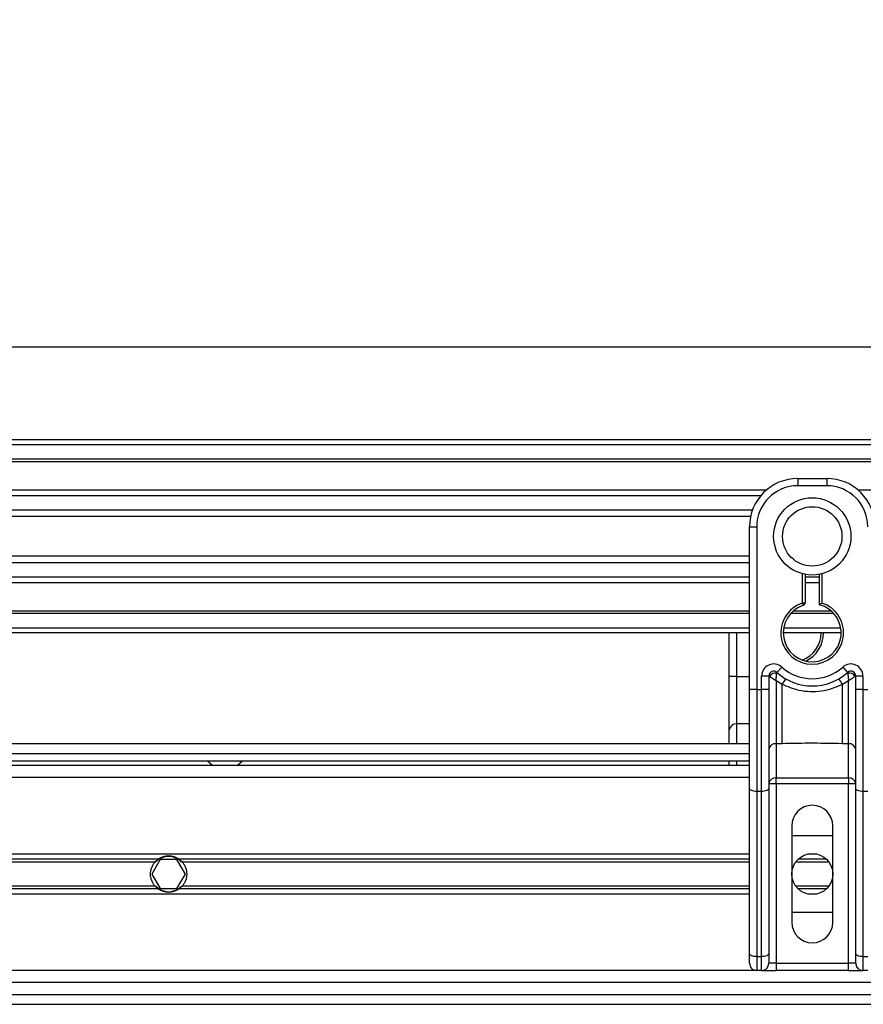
# Model space of a CAD drawing. Header units: millimetres. Extents: x 0 to 420, y 0 to 297.
# Tile 43 of 55: x 188 to 198, y 238 to 250. Entities that reach past the tile are written whole.
import ezdxf

# ---------------------------------------------------------------- set-up
doc = ezdxf.new("R2010")
doc.units = ezdxf.units.MM
doc.layers.add('QUOTE', color=174, linetype='Continuous')
doc.styles.add('SLDTEXTSTYLE3', font='TXT', dxfattribs={"width": 0.75})
doc.dimstyles.new('SLDDIMSTYLE0', dxfattribs={"dimtxt": 3, "dimasz": 3, "dimexe": 0, "dimexo": 0.0625, "dimgap": 0.75, "dimtad": 1, "dimlfac": 17.308487, "dimrnd": 1e-09, "dimzin": 12, "dimdsep": 46, "dimtxsty": 'SLDTEXTSTYLE3', "dimsah": 1, "dimcen": 0.09, "dimadec": 0, "dimazin": 3, "dimtfac": 1, "dimtdec": 3, "dimtofl": 0, "dimtmove": 0, "dimatfit": 3, "dimfxl": 0, "dimfrac": 2, "dimtolj": 1, "dimtzin": 12, "dimarcsym": 0})

# ---------------------------------------------------------------- blocks, each defined once
blk = doc.blocks.new('_D')
at = {"layer": 'QUOTE'}
for p, q in [((57.31, 241.647), (57.31, 247.96)), ((219.08, 241.647), (219.08, 247.96)), ((219.08, 245.96), (57.31, 245.96))]:
    blk.add_line(p, q, dxfattribs=at)
for points in [[(57.31, 245.96), (60.31, 245.46), (60.31, 246.46)], [(219.08, 245.96), (216.08, 246.46), (216.08, 245.46)]]:
    blk.add_solid(points, dxfattribs=at)
at = {"layer": 'QUOTE', "insert": (133.762, 249.827), "char_height": 3, "attachment_point": 1, "style": 'SLDTEXTSTYLE3'}
blk.add_mtext('2800', dxfattribs=at)

msp = doc.modelspace()

# ---------------------------------------------------------------- linework, layer by layer
at = {"color": 7, "linetype": 'Continuous', "lineweight": 25}
for p, q in [((219.0801, 244.84724), (57.30975, 244.84724)), ((219.0801, 244.78947), (57.30975, 244.78947)), ((219.0801, 244.61614), (57.30975, 244.61614)), ((219.0801, 244.58668), (57.30975, 244.58668)), ((197.2411, 244.38504), (197.2411, 244.29838)), ((197.2411, 244.38504), (197.58775, 244.38504)), ((197.58775, 244.38504), (197.58775, 244.29838)), ((196.86559, 244.24637), (109.134, 244.24637)), ((197.58775, 244.29838), (197.2411, 244.29838)), ((219.0801, 244.24637), (197.96326, 244.24637)), ((196.79909, 244.17934), (109.20051, 244.17934)), ((196.69884, 244.00667), (109.30075, 244.00667)), ((196.67623, 243.92862), (109.32336, 243.92862)), ((196.66335, 243.29745), (196.66335, 243.80729)), ((196.66335, 243.80729), (196.75001, 243.80729)), ((196.75001, 243.80729), (196.75001, 241.85818)), ((196.66335, 243.45486), (109.33625, 243.45486)), ((196.66335, 243.37681), (109.33625, 243.37681)), ((196.66335, 242.93053), (196.66335, 243.29745)), ((196.66335, 243.20414), (109.33625, 243.20414)), ((197.29888, 242.89356), (197.29888, 243.24387)), ((197.32776, 243.2374), (197.32776, 242.89356)), ((197.50109, 243.20414), (197.32776, 243.20414)), ((197.50109, 242.87188), (197.50109, 243.2374)), ((197.52998, 243.24387), (197.52998, 242.89356)), ((196.66335, 243.13711), (109.33625, 243.13711)), ((197.50109, 243.13711), (197.32776, 243.13711)), ((196.66335, 241.85818), (196.66335, 242.93053)), ((197.30776, 242.86607), (197.29888, 242.89356)), ((197.32776, 242.89356), (197.29888, 242.89356)), ((196.66335, 242.7968), (109.33625, 242.7968)), ((196.66335, 242.76734), (109.33625, 242.76734)), ((197.6728, 242.76734), (197.15605, 242.76734)), ((197.64306, 242.7968), (197.18579, 242.7968)), ((196.66335, 242.59401), (109.33625, 242.59401)), ((197.75623, 242.59401), (197.07262, 242.59401)), ((196.66335, 242.53624), (109.33625, 242.53624)), ((196.42191, 242.01344), (196.42191, 242.53624)), ((196.50857, 242.53624), (196.50857, 242.01344)), ((197.76108, 242.53624), (197.06777, 242.53624)), ((196.99074, 242.06254), (197.04852, 242.12714)), ((197.78033, 242.12714), (197.83811, 242.06254)), ((196.50857, 242.01344), (196.42191, 242.01344)), ((196.42191, 241.37453), (196.42191, 242.01344)), ((196.50857, 242.01344), (196.50857, 241.44552)), ((196.50857, 242.01344), (196.66335, 242.01344)), ((196.80779, 241.85818), (196.80779, 242.01948)), ((196.89445, 242.01948), (196.80779, 242.01948)), ((196.89445, 242.01948), (196.89445, 241.85818)), ((196.90276, 242.01344), (196.89445, 242.01344)), ((197.9344, 242.01344), (197.92609, 242.01344)), ((197.9344, 241.85818), (197.9344, 242.01948)), ((198.02106, 242.01948), (197.9344, 242.01948)), ((198.02106, 242.01948), (198.02106, 241.85818)), ((197.05307, 241.91926), (196.98111, 241.96294)), ((196.98111, 241.96294), (196.98111, 241.20889)), ((197.05307, 241.20889), (197.05307, 241.91926)), ((197.84774, 241.96294), (197.77578, 241.91926)), ((197.77578, 241.20889), (197.77578, 241.91926)), ((197.84774, 241.20889), (197.84774, 241.96294)), ((196.66335, 240.67397), (196.66335, 241.85818)), ((196.75001, 241.85818), (196.66335, 241.85818)), ((196.75001, 241.85818), (196.75001, 240.63734)), ((196.75001, 241.85818), (196.80779, 241.85818)), ((196.80779, 240.63734), (196.80779, 241.85818)), ((196.89445, 241.85818), (196.80779, 241.85818)), ((196.89445, 241.85818), (196.89445, 240.67397)), ((197.9344, 240.67397), (197.9344, 241.85818)), ((198.02106, 241.85818), (197.9344, 241.85818)), ((198.02106, 241.85818), (198.07884, 241.85818)), ((198.02106, 241.85818), (198.02106, 240.63734)), ((196.50857, 241.44552), (196.50857, 241.20741)), ((196.66335, 241.44552), (196.50857, 241.44552)), ((196.42191, 241.20741), (196.42191, 241.37453)), ((196.66335, 241.20741), (109.33625, 241.20741)), ((197.05307, 241.20889), (196.98111, 241.20889)), ((196.98111, 241.20889), (196.98111, 240.79985)), ((197.84774, 241.20889), (197.77578, 241.20889)), ((197.84774, 240.79985), (197.84774, 241.20889)), ((138.4838, 241.09186), (196.66335, 241.09186)), ((196.66335, 240.94742), (109.33625, 240.94742)), ((138.4838, 241.0052), (196.66335, 241.0052)), ((190.17649, 241.0052), (190.24068, 240.94742)), ((190.52956, 240.94742), (190.59375, 241.0052)), ((196.42191, 240.94742), (196.42191, 241.0052)), ((196.50857, 241.0052), (196.50857, 240.94742)), ((196.66335, 240.80298), (139.77984, 240.80298)), ((196.98111, 240.72886), (196.89445, 240.72886)), ((196.98111, 240.79985), (197.84774, 240.79985)), ((196.98111, 240.72886), (196.98111, 240.79985)), ((196.98111, 240.72886), (196.98111, 238.57864)), ((197.84774, 240.72886), (196.98111, 240.72886)), ((197.84774, 240.79985), (197.84774, 240.72886)), ((197.84774, 238.57864), (197.84774, 240.72886)), ((197.9344, 240.72886), (197.84774, 240.72886)), ((196.66335, 238.6954), (196.66335, 240.67397)), ((196.80779, 240.63734), (196.75001, 240.63734)), ((196.75001, 240.63734), (196.75001, 238.65877)), ((196.80779, 238.65877), (196.80779, 240.63734)), ((196.89445, 240.67397), (196.89445, 238.6954)), ((197.9344, 238.6954), (197.9344, 240.67397)), ((198.07884, 240.63734), (198.02106, 240.63734)), ((198.02106, 240.63734), (198.02106, 238.65877)), ((197.16888, 240.22523), (197.16888, 239.06973)), ((197.65997, 239.06973), (197.65997, 240.22523)), ((197.16888, 240.10968), (197.65997, 240.10968)), ((196.66335, 239.88725), (168.39976, 239.88725)), ((197.46738, 239.88725), (197.36147, 239.88725)), ((189.58633, 239.82462), (168.55524, 239.82462)), ((189.54917, 239.79145), (168.55524, 239.79145)), ((189.61101, 239.82081), (189.51094, 239.64748)), ((189.81114, 239.82081), (189.61101, 239.82081)), ((189.91121, 239.64748), (189.81114, 239.82081)), ((196.66335, 239.82462), (189.83582, 239.82462)), ((196.66335, 239.79145), (189.87298, 239.79145)), ((197.61333, 239.79145), (197.21552, 239.79145)), ((197.58447, 239.82462), (197.24438, 239.82462)), ((189.51094, 239.64748), (189.61101, 239.47416)), ((189.81114, 239.47416), (189.91121, 239.64748)), ((196.66335, 239.40771), (168.39976, 239.40771)), ((189.54917, 239.50351), (168.55524, 239.50351)), ((189.58633, 239.47034), (168.55524, 239.47034)), ((189.61101, 239.47416), (189.81114, 239.47416)), ((196.66335, 239.47034), (189.83582, 239.47034)), ((196.66335, 239.50351), (189.87298, 239.50351)), ((197.61333, 239.50351), (197.21552, 239.50351)), ((197.58447, 239.47034), (197.24438, 239.47034)), ((197.46738, 239.40771), (197.36147, 239.40771)), ((197.65997, 239.18528), (197.16888, 239.18528)), ((196.66335, 238.57864), (196.66335, 238.6954)), ((196.89445, 238.6954), (196.89445, 238.57864)), ((197.9344, 238.57864), (197.9344, 238.6954)), ((196.75001, 238.65877), (196.80779, 238.65877)), ((196.75001, 238.65877), (196.75001, 238.49198)), ((196.80779, 238.49198), (196.80779, 238.65877)), ((196.98111, 238.57864), (196.89445, 238.57864)), ((196.98111, 238.57864), (196.98111, 238.49198)), ((196.98111, 238.57864), (197.84774, 238.57864)), ((197.9344, 238.57864), (197.84774, 238.57864)), ((197.84774, 238.49198), (197.84774, 238.57864)), ((198.02106, 238.65877), (198.07884, 238.65877)), ((198.02106, 238.65877), (198.02106, 238.49198)), ((196.75001, 238.49198), (140.05936, 238.49198)), ((196.80779, 238.49198), (196.75001, 238.49198)), ((196.80779, 238.49198), (196.98111, 238.49198)), ((197.84774, 238.49198), (196.98111, 238.49198)), ((197.84774, 238.49198), (198.02106, 238.49198)), ((198.07884, 238.49198), (198.02106, 238.49198)), ((200.50076, 238.34754), (140.01947, 238.34754)), ((139.98245, 238.2031), (200.53778, 238.2031)), ((139.94878, 238.08755), (200.57145, 238.08755))]:
    msp.add_line(p, q, dxfattribs=at)
at = {"color": 7, "linetype": 'Continuous', "lineweight": 25, "flags": 128}
for points in [[(196.75001, 240.63734), (196.7331, 240.63805), (196.71685, 240.64013), (196.70186, 240.64351), (196.68873, 240.64807), (196.67795, 240.65362), (196.66995, 240.65995), (196.66501, 240.66682), (196.66335, 240.67397)], [(196.89445, 240.67397), (196.89278, 240.66682), (196.88785, 240.65995), (196.87984, 240.65362), (196.86907, 240.64807), (196.85593, 240.64351), (196.84095, 240.64013), (196.82469, 240.63805), (196.80779, 240.63734)], [(198.02106, 240.63734), (198.00416, 240.63805), (197.9879, 240.64013), (197.97292, 240.64351), (197.95978, 240.64807), (197.94901, 240.65362), (197.941, 240.65995), (197.93607, 240.66682), (197.9344, 240.67397)], [(196.75001, 238.65877), (196.7331, 238.65947), (196.71685, 238.66156), (196.70186, 238.66494), (196.68873, 238.6695), (196.67795, 238.67505), (196.66995, 238.68138), (196.66501, 238.68825), (196.66335, 238.6954)], [(196.89445, 238.6954), (196.89278, 238.68825), (196.88785, 238.68138), (196.87984, 238.67505), (196.86907, 238.6695), (196.85593, 238.66494), (196.84095, 238.66156), (196.82469, 238.65947), (196.80779, 238.65877)], [(198.02106, 238.65877), (198.00416, 238.65947), (197.9879, 238.66156), (197.97292, 238.66494), (197.95978, 238.6695), (197.94901, 238.67505), (197.941, 238.68138), (197.93607, 238.68825), (197.9344, 238.6954)]]:
    msp.add_lwpolyline(points, dxfattribs=at)
at = {"color": 7, "linetype": 'Continuous', "lineweight": 25}
for centre, radius in [((197.41443, 243.69174), 0.46254), ((197.41443, 243.69174), 0.35578), ((197.41443, 239.64748), 0.24554)]:
    msp.add_circle(centre, radius, dxfattribs=at)
for centre, radius, start, end in [((197.2411, 243.80729), 0.57775, 90, 180), ((197.58775, 243.80729), 0.57775, 0, 90), ((197.2411, 243.80729), 0.49109, 90, 180), ((197.58775, 243.80729), 0.49109, 0, 90), ((197.41443, 242.53624), 0.37554, 107.920213, 72.079787), ((197.41443, 242.53624), 0.34665, 107.920213, 75.522488), ((197.29888, 242.89356), 0.02889, 287.920213, 0), ((197.17298, 242.53624), 0.34665, 290.380401, 360), ((197.17298, 242.53624), 0.37554, 295.881191, 360), ((196.95222, 242.01948), 0.14444, 48.189685, 180), ((197.41443, 242.53624), 0.54886, 228.189685, 311.810315), ((197.87663, 242.01948), 0.14444, 0, 131.810315), ((196.95222, 242.01948), 0.05778, 48.189685, 180), ((196.95222, 242.01948), 0.05778, 48.190689, 179.99948), ((196.97019, 241.98042), 0.07508, 75.207531, 153.906305), ((197.41443, 242.53624), 0.63553, 228.189685, 311.810315), ((197.87663, 242.01948), 0.05778, 0, 131.810315), ((197.87663, 242.01948), 0.05778, 0.00052, 131.809311), ((197.85866, 241.98042), 0.07508, 26.093695, 104.792469), ((197.41173, 241.73364), 0.40384, 141.327049, 152.635406), ((197.41712, 241.73364), 0.40384, 27.364594, 38.672951), ((196.50144, 241.36583), 0.08001, 84.888926, 173.756454), ((196.97398, 241.1292), 0.08001, 84.888926, 173.756454), ((197.85487, 241.1292), 0.08001, 6.243546, 95.111074), ((196.97398, 240.72015), 0.08001, 84.888926, 173.756454), ((197.85487, 240.72015), 0.08001, 6.243546, 95.111074), ((197.41443, 240.22523), 0.24554, 0, 180), ((189.71108, 239.64748), 0.21666, 54.84472, 125.15528), ((189.71108, 239.64748), 0.21088, 57.139529, 122.860471), ((189.71108, 239.64748), 0.21666, 234.844719, 305.155281), ((189.71108, 239.64748), 0.21088, 237.139528, 302.860472), ((197.41443, 239.06973), 0.24554, 180, 0), ((196.75001, 238.57864), 0.08666, 180, 270), ((196.80779, 238.57864), 0.08666, 270, 0), ((198.02106, 238.57864), 0.08666, 180, 270)]:
    msp.add_arc(centre, radius, start, end, dxfattribs=at)
for points, knots in [([(197.50109, 242.87188), (197.50132, 242.87206), (197.50179, 242.87243), (197.50534, 242.87516), (197.51074, 242.87928), (197.5185, 242.88513), (197.52529, 242.89014), (197.52932, 242.89308), (197.5299, 242.89351), (197.52998, 242.89356)], [0, 0, 0, 0, 0.16194992, 0.32336195, 0.4972773, 0.7062892, 0.9573608, 0.99480442, 1, 1, 1, 1]), ([(196.90276, 242.01344), (196.90098, 242.01473), (196.89716, 242.0175), (196.89478, 242.01925), (196.89453, 242.01943), (196.89445, 242.01948)], [0, 0, 0, 0, 0.37275472, 0.80355374, 1, 1, 1, 1]), ([(196.98111, 241.96294), (196.98098, 241.96302), (196.98077, 241.96316), (196.98044, 241.96336), (196.98006, 241.96359), (196.97951, 241.96393), (196.97865, 241.96446), (196.97734, 241.96526), (196.97534, 241.9665), (196.97224, 241.96841), (196.96742, 241.97139), (196.95966, 241.9762), (196.94535, 241.98516), (196.93138, 241.99412), (196.91498, 242.00495), (196.90798, 242.00981), (196.90276, 242.01344)], [0, 0, 0, 0, 0.00419055, 0.00685655, 0.01050099, 0.01608276, 0.02463309, 0.03773692, 0.0578443, 0.08879626, 0.13682222, 0.21288297, 0.34057388, 0.61171574, 0.70987367, 1, 1, 1, 1]), ([(196.98111, 241.96294), (196.98112, 241.9631), (196.98114, 241.96342), (196.98117, 241.96391), (196.9812, 241.96453), (196.98125, 241.96541), (196.98133, 241.96677), (196.98145, 241.9689), (196.98165, 241.97224), (196.98199, 241.97754), (196.98258, 241.98625), (196.98388, 242.00309), (196.98545, 242.01968), (196.98756, 242.03896), (196.98859, 242.04701), (196.98936, 242.05301)], [0, 0, 0, 0, 0.00426596, 0.00889009, 0.01380627, 0.02144646, 0.0333306, 0.05185022, 0.08082575, 0.12657636, 0.20045088, 0.32751798, 0.61268516, 0.71115998, 1, 1, 1, 1]), ([(196.99074, 242.06254), (196.99072, 242.06247), (196.99066, 242.06223), (196.99024, 242.05952), (196.98964, 242.05507), (196.98936, 242.05301)], [0, 0, 0, 0, 0.19789451, 0.62975779, 1, 1, 1, 1]), ([(197.83811, 242.06254), (197.83816, 242.06233), (197.83825, 242.06187), (197.83877, 242.05836), (197.83928, 242.05459), (197.83949, 242.05301)], [0, 0, 0, 0, 0.3358482, 0.72238304, 1, 1, 1, 1]), ([(197.83949, 242.05301), (197.84026, 242.04701), (197.84129, 242.03896), (197.8434, 242.01968), (197.84498, 242.00309), (197.84627, 241.98625), (197.84686, 241.97754), (197.8472, 241.97224), (197.8474, 241.9689), (197.84752, 241.96677), (197.8476, 241.96541), (197.84765, 241.96453), (197.84769, 241.96391), (197.84771, 241.96342), (197.84773, 241.9631), (197.84774, 241.96294)], [0, 0, 0, 0, 0.28884002, 0.38731484, 0.67248202, 0.79954912, 0.87342364, 0.91917425, 0.94814978, 0.9666694, 0.97855354, 0.98619373, 0.99110991, 0.99573404, 1, 1, 1, 1]), ([(197.92609, 242.01344), (197.92087, 242.00981), (197.91387, 242.00495), (197.89748, 241.99412), (197.8835, 241.98516), (197.86919, 241.9762), (197.86143, 241.97139), (197.85661, 241.96841), (197.85351, 241.9665), (197.85151, 241.96526), (197.8502, 241.96446), (197.84934, 241.96393), (197.84879, 241.96359), (197.84841, 241.96336), (197.84809, 241.96316), (197.84787, 241.96302), (197.84774, 241.96294)], [0, 0, 0, 0, 0.29012633, 0.38828426, 0.65942612, 0.78711703, 0.86317778, 0.91120374, 0.9421557, 0.96226308, 0.97536691, 0.98391724, 0.98949901, 0.99314345, 0.99580945, 1, 1, 1, 1]), ([(197.9344, 242.01948), (197.93419, 242.01933), (197.93374, 242.01902), (197.9307, 242.01678), (197.92746, 242.01443), (197.92609, 242.01344)], [0, 0, 0, 0, 0.33368437, 0.72015173, 1, 1, 1, 1]), ([(197.77578, 241.91926), (197.73584, 241.90104), (197.65484, 241.86409), (197.52431, 241.83477), (197.39003, 241.82733), (197.22839, 241.84495), (197.11979, 241.89098), (197.05307, 241.91926)], [0, 0, 0, 0, 0.175347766, 0.355579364, 0.531018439, 0.711881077, 1, 1, 1, 1]), ([(197.77578, 241.20889), (197.64079, 241.2115), (197.39987, 241.21616), (197.15899, 241.21111), (197.05307, 241.20889)], [0, 0, 0, 0, 0.56028269, 1, 1, 1, 1]), ([(189.54917, 239.50351), (189.5407, 239.51304), (189.53312, 239.52324), (189.51973, 239.54506), (189.51386, 239.55681), (189.50434, 239.58136), (189.5007, 239.59402), (189.49574, 239.62015), (189.49443, 239.63381), (189.49441, 239.66074), (189.49564, 239.67407), (189.50057, 239.70049), (189.50427, 239.7134), (189.51373, 239.73786), (189.51958, 239.74964), (189.53307, 239.77167), (189.54069, 239.78191), (189.54917, 239.79145)], [0, 0, 0, 0, 0.125, 0.125, 0.25, 0.25, 0.375, 0.375, 0.5, 0.5, 0.625, 0.625, 0.75, 0.75, 0.875, 0.875, 1, 1, 1, 1]), ([(189.54917, 239.79145), (189.5546, 239.79756), (189.56084, 239.80382), (189.57355, 239.81511), (189.58017, 239.82028), (189.58633, 239.82462)], [0, 0, 0, 0, 0.5, 0.5, 1, 1, 1, 1]), ([(189.59665, 239.82462), (189.59, 239.82032), (189.583, 239.81524), (189.5728, 239.80676), (189.56949, 239.80382), (189.56304, 239.79773), (189.55989, 239.79456), (189.55699, 239.79145)], [0, 0, 0, 0, 0.5, 0.5, 0.75, 0.75, 1, 1, 1, 1]), ([(189.86516, 239.79145), (189.85937, 239.79765), (189.85273, 239.80395), (189.83919, 239.81521), (189.83213, 239.82033), (189.8255, 239.82462)], [0, 0, 0, 0, 0.5, 0.5, 1, 1, 1, 1]), ([(189.83582, 239.82462), (189.84199, 239.82028), (189.84857, 239.81513), (189.86132, 239.80381), (189.86755, 239.79756), (189.87298, 239.79145)], [0, 0, 0, 0, 0.5, 0.5, 1, 1, 1, 1]), ([(189.87298, 239.79145), (189.88145, 239.78192), (189.88903, 239.77172), (189.90242, 239.7499), (189.90829, 239.73815), (189.91781, 239.71361), (189.92145, 239.70095), (189.92641, 239.67481), (189.92772, 239.66115), (189.92774, 239.63423), (189.92651, 239.62089), (189.92158, 239.59447), (189.91788, 239.58157), (189.90842, 239.5571), (189.90257, 239.54532), (189.88908, 239.5233), (189.88146, 239.51305), (189.87298, 239.50351)], [0, 0, 0, 0, 0.125, 0.125, 0.25, 0.25, 0.375, 0.375, 0.5, 0.5, 0.625, 0.625, 0.75, 0.75, 0.875, 0.875, 1, 1, 1, 1]), ([(189.58633, 239.47034), (189.58016, 239.47468), (189.57358, 239.47983), (189.56083, 239.49115), (189.5546, 239.4974), (189.54917, 239.50351)], [0, 0, 0, 0, 0.5, 0.5, 1, 1, 1, 1]), ([(189.55699, 239.50351), (189.56278, 239.49731), (189.56942, 239.49101), (189.58296, 239.47975), (189.59002, 239.47463), (189.59665, 239.47034)], [0, 0, 0, 0, 0.5, 0.5, 1, 1, 1, 1]), ([(189.8255, 239.47034), (189.83215, 239.47464), (189.83915, 239.47972), (189.84935, 239.48821), (189.85266, 239.49114), (189.85911, 239.49723), (189.86226, 239.50041), (189.86516, 239.50351)], [0, 0, 0, 0, 0.5, 0.5, 0.75, 0.75, 1, 1, 1, 1]), ([(189.87298, 239.50351), (189.86755, 239.4974), (189.86131, 239.49114), (189.8486, 239.47986), (189.84198, 239.47468), (189.83582, 239.47034)], [0, 0, 0, 0, 0.5, 0.5, 1, 1, 1, 1])]:
    msp.add_open_spline(points, degree=3, knots=knots, dxfattribs=at)

# ---------------------------------------------------------------- dimensions: what is measured, and where the dimension line sits
at = {"layer": 'QUOTE'}
dim = msp.add_linear_dim(base=(57.30975, 245.95988), p1=(219.0801, 239.64748), p2=(57.30975, 239.64748), dimstyle='SLDDIMSTYLE0', dxfattribs=at)
dim.commit()
dim.dimension.update_dxf_attribs({"geometry": '_D', "text_midpoint": (138.19492, 245.95988), "dimtype": 160})

doc.saveas('drawing.dxf')
